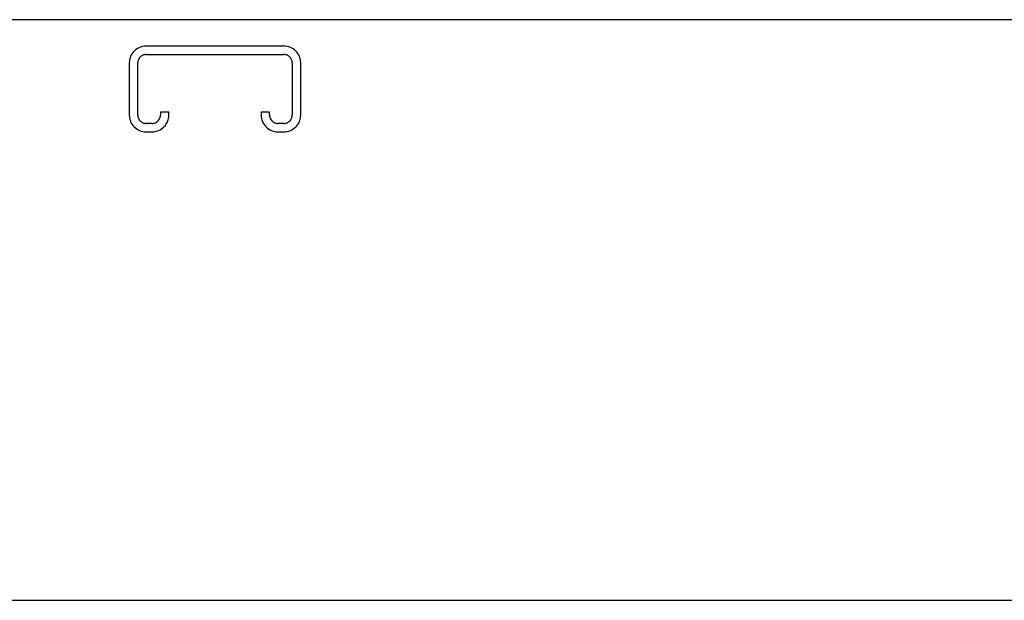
# Model space of a CAD drawing. Header units: inches. Extents: x 0 to 200, y 0 to 129.
# Tile 10 of 30: x 64.85 to 69.51, y 79.32 to 82.07. Entities that reach past the tile are written whole.
import ezdxf

# ---------------------------------------------------------------- set-up
doc = ezdxf.new("R2010")
doc.units = ezdxf.units.IN
doc.header["$LTSCALE"] = 11
doc.header["$MEASUREMENT"] = 0
doc.linetypes.add('HIDDEN', pattern=[0.2, 0.1, -0.1])
doc.layers.get('0').update_dxf_attribs({"linetype": 'CONTINUOUS'})
doc.layers.add('DEFAULT_2', color=8, linetype='HIDDEN')
doc.layers.add('MAIN_ENCLOSURE_DOOR_ASSEMBLY', color=7, linetype='CONTINUOUS')

msp = doc.modelspace()

# ---------------------------------------------------------------- linework, layer by layer
at = {"color": 7, "linetype": 'Continuous'}
msp.add_line((74.0855, 82.0743), (46.7105, 82.0743), dxfattribs=at)
at = {"layer": 'DEFAULT_2', "color": 8, "linetype": 'HIDDEN'}
for p, q in [((66.0993, 81.9493), (65.4468, 81.9493)), ((65.4468, 81.9093), (66.0993, 81.9093)), ((65.3668, 81.8693), (65.3668, 81.6231)), ((65.4068, 81.6231), (65.4068, 81.8693)), ((66.1393, 81.8693), (66.1393, 81.6231)), ((66.1793, 81.6231), (66.1793, 81.8693)), ((65.5143, 81.6368), (65.5143, 81.6231)), ((65.5543, 81.6368), (65.5143, 81.6368)), ((65.5543, 81.6231), (65.5543, 81.6368)), ((65.9918, 81.6368), (65.9918, 81.6231)), ((66.0318, 81.6368), (65.9918, 81.6368)), ((66.0318, 81.6231), (66.0318, 81.6368)), ((65.4743, 81.5831), (65.4468, 81.5831)), ((66.0993, 81.5831), (66.0718, 81.5831)), ((65.4468, 81.5431), (65.4743, 81.5431)), ((66.0718, 81.5431), (66.0993, 81.5431))]:
    msp.add_line(p, q, dxfattribs=at)
for centre, radius, start, end in [((65.4468, 81.8693), 0.08, 90, 180), ((66.0993, 81.8693), 0.08, 0, 90), ((65.4468, 81.8693), 0.04, 90, 180), ((66.0993, 81.8693), 0.04, 0, 90), ((65.4468, 81.6231), 0.08, 180, 270), ((65.4468, 81.6231), 0.04, 180, 270), ((65.4743, 81.6231), 0.08, 270, 360), ((65.4743, 81.6231), 0.04, 270, 360), ((66.0718, 81.6231), 0.08, 180, 270), ((66.0718, 81.6231), 0.04, 180, 270), ((66.0993, 81.6231), 0.08, 270, 360), ((66.0993, 81.6231), 0.04, 270, 360)]:
    msp.add_arc(centre, radius, start, end, dxfattribs=at)
at = {"layer": 'MAIN_ENCLOSURE_DOOR_ASSEMBLY', "color": 3, "linetype": 'Continuous'}
msp.add_line((47.023, 79.3243), (71.9605, 79.3243), dxfattribs=at)

doc.saveas('drawing.dxf')
